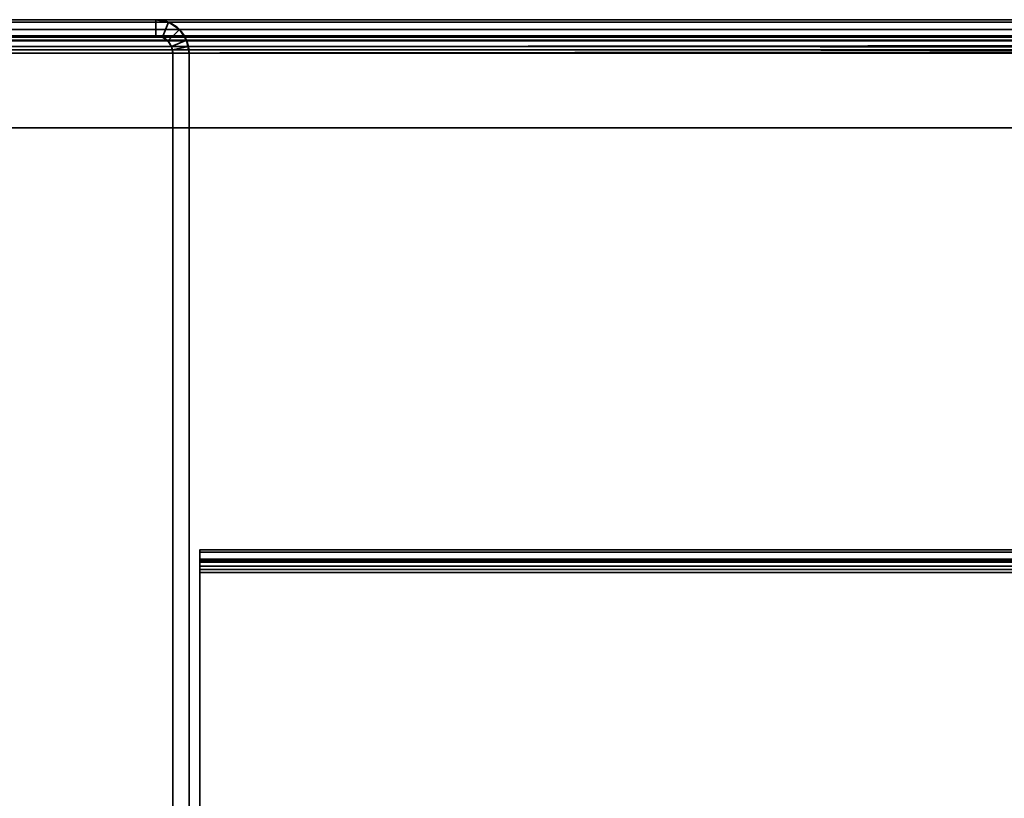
# Model space of a CAD drawing. Header units: millimetres. Extents: x -493 to 6693, y -115 to 145.
# Tile 138 of 256: x -314 to -223, y 73 to 145. Entities that reach past the tile are written whole.
import ezdxf

# ---------------------------------------------------------------- set-up
doc = ezdxf.new("R2010")
doc.units = ezdxf.units.MM
doc.layers.add('151', color=7, linetype='Continuous', true_color=0xffffff)

# ---------------------------------------------------------------- blocks, each defined once
blk = doc.blocks.new('UG_SURFACE_001')
at = {"layer": '151', "color": 252, "linetype": 'Continuous', "lineweight": 35}
for points in [[(-492.5, 135, 2200.25), (492.5, 135, 2200.25), (342.5, 135, 2050.25), (-342.5, 135, 2050.25)], [(492.5, -15, 2200.25), (492.5, 135, 2200.25), (-492.5, 135, 2200.25), (-492.5, -15, 2200.25)], [(-342.5, -15, 2050.25), (-342.5, 135, 2050.25), (342.5, 135, 2050.25), (342.5, -15, 2050.25)]]:
    blk.add_3dface(points, dxfattribs=at)
blk = doc.blocks.new('UG_SURFACE_085')
at = {"layer": '151', "color": 252, "linetype": 'Continuous', "lineweight": 35}
for points in [[(-301.08, 145, 2008.33), (-301.08, 145, -7.75), (-324.92, 145, -7.75), (-324.92, 145, 2032.17)], [(-301.08, 145, 2008.33), (-324.92, 145, 2032.17), (-324.92, 143.5, 2032.17), (-301.08, 143.5, 2008.33)], [(-324.92, 145, -7.75), (-301.08, 145, -7.75), (-301.08, 143.5, -7.75), (-324.92, 143.5, -7.75)], [(-299.901, 144.766, 2007.151), (-299.901, 144.766, -7.75), (-301.08, 145, -7.75), (-301.08, 145, 2008.33)], [(-301.08, 143.5, 2008.33), (-300.475, 143.38, 2007.725), (-299.901, 144.766, 2007.151), (-301.08, 145, 2008.33)], [(-301.08, 145, -7.75), (-299.901, 144.766, -7.75), (-300.475, 143.38, -7.75), (-301.08, 143.5, -7.75)], [(-300.475, 143.38, 2007.725), (-299.963, 143.037, 2007.213), (-298.902, 144.098, 2006.152), (-299.901, 144.766, 2007.151)], [(-299.963, 143.037, -7.75), (-300.475, 143.38, -7.75), (-299.901, 144.766, -7.75), (-298.902, 144.098, -7.75)], [(-298.902, 144.098, 2006.152), (-298.902, 144.098, -7.75), (-299.901, 144.766, -7.75), (-299.901, 144.766, 2007.151)], [(-298.234, 143.099, 2005.484), (-298.902, 144.098, 2006.152), (-299.963, 143.037, 2007.213), (-299.62, 142.525, 2006.87)], [(-298.902, 144.098, -7.75), (-298.234, 143.099, -7.75), (-299.62, 142.525, -7.75), (-299.963, 143.037, -7.75)], [(-298.234, 143.099, 2005.484), (-298.234, 143.099, -7.75), (-298.902, 144.098, -7.75), (-298.902, 144.098, 2006.152)], [(-301.08, 143.5, 2008.33), (-324.92, 143.5, 2032.17), (-324.92, 143.5, -7.75), (-301.08, 143.5, -7.75)], [(-301.08, 143.5, 2008.33), (-301.08, 143.5, -7.75), (-300.475, 143.38, -7.75), (-300.475, 143.38, 2007.725)], [(-300.475, 143.38, 2007.725), (-300.475, 143.38, -7.75), (-299.963, 143.037, -7.75), (-299.963, 143.037, 2007.213)], [(-299.963, 143.037, 2007.213), (-299.963, 143.037, -7.75), (-299.62, 142.525, -7.75), (-299.62, 142.525, 2006.87)], [(-298.059, 142.521, 2005.309), (-298.234, 143.099, 2005.484), (-299.62, 142.525, 2006.87), (-299.53, 142.228, 2006.78)], [(-299.5, 141.92, -7.75), (-299.62, 142.525, -7.75), (-298.234, 143.099, -7.75), (-298, 141.92, -7.75)], [(-298.234, 143.099, -7.75), (-298.234, 143.099, 2005.484), (-298.059, 142.521, 2005.309)], [(-298.059, 142.521, 2005.309), (-298, 141.92, -7.75), (-298.234, 143.099, -7.75)], [(-299.62, 142.525, -7.75), (-299.5, 141.92, -7.75), (-299.5, 141.92, 2006.75)], [(-299.5, 141.92, 2006.75), (-299.53, 142.228, 2006.78), (-299.62, 142.525, -7.75)], [(-299.53, 142.228, 2006.78), (-299.62, 142.525, 2006.87), (-299.62, 142.525, -7.75)], [(-298, 141.92, 2005.25), (-298.059, 142.521, 2005.309), (-299.53, 142.228, 2006.78), (-299.5, 141.92, 2006.75)], [(-299.5, 6.25, 2006.75), (-299.5, 141.92, 2006.75), (-299.5, 141.92, -7.75), (-299.5, 6.25, -7.75)], [(-299.5, 141.92, 2006.75), (-299.5, 6.25, 2006.75), (-298, 6.25, 2005.25), (-298, 141.92, 2005.25)], [(-298, 141.92, -7.75), (-298, 6.25, -7.75), (-299.5, 6.25, -7.75), (-299.5, 141.92, -7.75)], [(-298.059, 142.521, 2005.309), (-298, 141.92, 2005.25), (-298, 141.92, -7.75)], [(-298, 6.25, 2005.25), (-298, 6.25, -7.75), (-298, 141.92, -7.75), (-298, 141.92, 2005.25)]]:
    blk.add_3dface(points, dxfattribs=at)
blk = doc.blocks.new('UG_SURFACE_086')
at = {"layer": '151', "color": 252, "linetype": 'Continuous', "lineweight": 35}
for points in [[(-301.08, 145, 2008.33), (-301.08, 145, -7.75), (-324.92, 145, -7.75), (-324.92, 145, 2032.17)], [(-301.08, 145, 2008.33), (-324.92, 145, 2032.17), (-324.92, 143.5, 2032.17), (-301.08, 143.5, 2008.33)], [(-324.92, 145, -7.75), (-301.08, 145, -7.75), (-301.08, 143.5, -7.75), (-324.92, 143.5, -7.75)], [(-299.901, 144.766, 2007.151), (-299.901, 144.766, -7.75), (-301.08, 145, -7.75), (-301.08, 145, 2008.33)], [(-301.08, 143.5, 2008.33), (-300.475, 143.38, 2007.725), (-299.901, 144.766, 2007.151), (-301.08, 145, 2008.33)], [(-301.08, 145, -7.75), (-299.901, 144.766, -7.75), (-300.475, 143.38, -7.75), (-301.08, 143.5, -7.75)], [(-300.475, 143.38, 2007.725), (-299.963, 143.037, 2007.213), (-298.902, 144.098, 2006.152), (-299.901, 144.766, 2007.151)], [(-299.963, 143.037, -7.75), (-300.475, 143.38, -7.75), (-299.901, 144.766, -7.75), (-298.902, 144.098, -7.75)], [(-298.902, 144.098, 2006.152), (-298.902, 144.098, -7.75), (-299.901, 144.766, -7.75), (-299.901, 144.766, 2007.151)], [(-298.234, 143.099, 2005.484), (-298.902, 144.098, 2006.152), (-299.963, 143.037, 2007.213), (-299.62, 142.525, 2006.87)], [(-298.902, 144.098, -7.75), (-298.234, 143.099, -7.75), (-299.62, 142.525, -7.75), (-299.963, 143.037, -7.75)], [(-298.234, 143.099, 2005.484), (-298.234, 143.099, -7.75), (-298.902, 144.098, -7.75), (-298.902, 144.098, 2006.152)], [(-301.08, 143.5, 2008.33), (-324.92, 143.5, 2032.17), (-324.92, 143.5, -7.75), (-301.08, 143.5, -7.75)], [(-301.08, 143.5, 2008.33), (-301.08, 143.5, -7.75), (-300.475, 143.38, -7.75), (-300.475, 143.38, 2007.725)], [(-300.475, 143.38, 2007.725), (-300.475, 143.38, -7.75), (-299.963, 143.037, -7.75), (-299.963, 143.037, 2007.213)], [(-299.963, 143.037, 2007.213), (-299.963, 143.037, -7.75), (-299.62, 142.525, -7.75), (-299.62, 142.525, 2006.87)], [(-298.059, 142.521, 2005.309), (-298.234, 143.099, 2005.484), (-299.62, 142.525, 2006.87), (-299.53, 142.228, 2006.78)], [(-299.5, 141.92, -7.75), (-299.62, 142.525, -7.75), (-298.234, 143.099, -7.75), (-298, 141.92, -7.75)], [(-298.234, 143.099, -7.75), (-298.234, 143.099, 2005.484), (-298.059, 142.521, 2005.309)], [(-298.059, 142.521, 2005.309), (-298, 141.92, -7.75), (-298.234, 143.099, -7.75)], [(-299.62, 142.525, -7.75), (-299.5, 141.92, -7.75), (-299.5, 141.92, 2006.75)], [(-299.5, 141.92, 2006.75), (-299.53, 142.228, 2006.78), (-299.62, 142.525, -7.75)], [(-299.53, 142.228, 2006.78), (-299.62, 142.525, 2006.87), (-299.62, 142.525, -7.75)], [(-298, 141.92, 2005.25), (-298.059, 142.521, 2005.309), (-299.53, 142.228, 2006.78), (-299.5, 141.92, 2006.75)], [(-299.5, 6.25, 2006.75), (-299.5, 141.92, 2006.75), (-299.5, 141.92, -7.75), (-299.5, 6.25, -7.75)], [(-299.5, 141.92, 2006.75), (-299.5, 6.25, 2006.75), (-298, 6.25, 2005.25), (-298, 141.92, 2005.25)], [(-298, 141.92, -7.75), (-298, 6.25, -7.75), (-299.5, 6.25, -7.75), (-299.5, 141.92, -7.75)], [(-298.059, 142.521, 2005.309), (-298, 141.92, 2005.25), (-298, 141.92, -7.75)], [(-298, 6.25, 2005.25), (-298, 6.25, -7.75), (-298, 141.92, -7.75), (-298, 141.92, 2005.25)]]:
    blk.add_3dface(points, dxfattribs=at)
blk = doc.blocks.new('UG_SURFACE_088')
at = {"layer": '151', "color": 252, "linetype": 'Continuous', "lineweight": 35}
for points in [[(326.099, 144.766, 2033.349), (-326.099, 144.766, 2033.349), (-327.098, 144.098, 2034.348), (327.098, 144.098, 2034.348)], [(324.92, 145, 2032.17), (-324.92, 145, 2032.17), (-326.099, 144.766, 2033.349), (326.099, 144.766, 2033.349)], [(-324.92, 145, 2032.17), (-301.08, 145, 2008.33), (-301.08, 143.5, 2008.33), (-324.92, 143.5, 2032.17)], [(-301.08, 145, 2008.33), (-324.92, 145, 2032.17), (324.92, 145, 2032.17), (301.08, 145, 2008.33)], [(299.901, 144.766, 2007.151), (-299.901, 144.766, 2007.151), (-301.08, 145, 2008.33), (301.08, 145, 2008.33)], [(-301.08, 145, 2008.33), (-299.901, 144.766, 2007.151), (-300.475, 143.38, 2007.725), (-301.08, 143.5, 2008.33)], [(-299.901, 144.766, 2007.151), (-298.902, 144.098, 2006.152), (-299.963, 143.037, 2007.213), (-300.475, 143.38, 2007.725)], [(298.902, 144.098, 2006.152), (-298.902, 144.098, 2006.152), (-299.901, 144.766, 2007.151), (299.901, 144.766, 2007.151)], [(327.098, 144.098, 2034.348), (-327.098, 144.098, 2034.348), (-327.766, 143.099, 2035.016), (327.766, 143.099, 2035.016)], [(-299.62, 142.525, 2006.87), (-299.963, 143.037, 2007.213), (-298.902, 144.098, 2006.152), (-298.234, 143.099, 2005.484)], [(298.234, 143.099, 2005.484), (-298.234, 143.099, 2005.484), (-298.902, 144.098, 2006.152), (298.902, 144.098, 2006.152)], [(327.941, 142.521, 2035.191), (327.766, 143.099, 2035.016), (-327.766, 143.099, 2035.016), (-327.941, 142.521, 2035.191)], [(326.38, 142.525, 2033.63), (-326.38, 142.525, 2033.63), (-326.037, 143.037, 2033.287), (326.037, 143.037, 2033.287)], [(326.037, 143.037, 2033.287), (-326.037, 143.037, 2033.287), (-325.525, 143.38, 2032.775), (325.525, 143.38, 2032.775)], [(325.525, 143.38, 2032.775), (-325.525, 143.38, 2032.775), (-324.92, 143.5, 2032.17), (324.92, 143.5, 2032.17)], [(-301.08, 143.5, 2008.33), (301.08, 143.5, 2008.33), (324.92, 143.5, 2032.17), (-324.92, 143.5, 2032.17)], [(301.08, 143.5, 2008.33), (-301.08, 143.5, 2008.33), (-300.475, 143.38, 2007.725), (300.475, 143.38, 2007.725)], [(300.475, 143.38, 2007.725), (-300.475, 143.38, 2007.725), (-299.963, 143.037, 2007.213), (299.963, 143.037, 2007.213)], [(299.963, 143.037, 2007.213), (-299.963, 143.037, 2007.213), (-299.62, 142.525, 2006.87), (299.62, 142.525, 2006.87)], [(-299.53, 142.228, 2006.78), (-299.62, 142.525, 2006.87), (-298.234, 143.099, 2005.484), (-298.059, 142.521, 2005.309)], [(-298.059, 142.521, 2005.309), (-298.234, 143.099, 2005.484), (298.234, 143.099, 2005.484)], [(-298.059, 142.521, 2005.309), (298.234, 143.099, 2005.484), (298.059, 142.521, 2005.309)], [(-328, 141.92, 2035.25), (328, 141.92, 2035.25), (327.941, 142.521, 2035.191)], [(-327.941, 142.521, 2035.191), (-328, 141.92, 2035.25), (327.941, 142.521, 2035.191)], [(-328, 141.92, 2035.25), (-328, 135, 2035.25), (328, 135, 2035.25), (328, 141.92, 2035.25)], [(326.47, 142.228, 2033.72), (-326.5, 141.92, 2033.75), (-326.47, 142.228, 2033.72)], [(326.47, 142.228, 2033.72), (326.5, 141.92, 2033.75), (-326.5, 141.92, 2033.75)], [(-326.5, 141.92, 2033.75), (326.5, 141.92, 2033.75), (326.5, 135, 2033.75), (-326.5, 135, 2033.75)], [(-326.47, 142.228, 2033.72), (-326.38, 142.525, 2033.63), (326.38, 142.525, 2033.63), (326.47, 142.228, 2033.72)], [(299.53, 142.228, 2006.78), (-299.62, 142.525, 2006.87), (-299.53, 142.228, 2006.78)], [(299.53, 142.228, 2006.78), (299.62, 142.525, 2006.87), (-299.62, 142.525, 2006.87)], [(-299.5, 141.92, 2006.75), (-299.53, 142.228, 2006.78), (-298.059, 142.521, 2005.309), (-298, 141.92, 2005.25)], [(-299.53, 142.228, 2006.78), (299.5, 141.92, 2006.75), (299.53, 142.228, 2006.78)], [(-299.53, 142.228, 2006.78), (-299.5, 141.92, 2006.75), (299.5, 141.92, 2006.75)], [(-299.5, 6.25, 2006.75), (299.5, 6.25, 2006.75), (299.5, 141.92, 2006.75), (-299.5, 141.92, 2006.75)], [(-298, 141.92, 2005.25), (-298, 6.25, 2005.25), (-299.5, 6.25, 2006.75), (-299.5, 141.92, 2006.75)], [(298.059, 142.521, 2005.309), (-298, 141.92, 2005.25), (-298.059, 142.521, 2005.309)], [(298.059, 142.521, 2005.309), (298, 141.92, 2005.25), (-298, 141.92, 2005.25)], [(-298, 6.25, 2005.25), (-298, 141.92, 2005.25), (298, 141.92, 2005.25), (298, 6.25, 2005.25)], [(-326.5, 135, 2033.75), (326.5, 135, 2033.75), (328, 135, 2035.25), (-328, 135, 2035.25)]]:
    blk.add_3dface(points, dxfattribs=at)
blk = doc.blocks.new('UG_SURFACE_094')
at = {"layer": '151', "color": 252, "linetype": 'Continuous', "lineweight": 35}
for points in [[(297, 96.014, -10.533), (297, 95.014, -10.533), (-297, 95.014, -10.533), (-297, 96.014, -10.533)], [(297, 96.014, -10.533), (-297, 96.014, -10.533), (-297, 96.014, -4.442), (297, 96.014, -4.442)], [(-297, 95.785, -3.379), (297, 95.785, -3.379), (297, 96.014, -4.442), (-297, 96.014, -4.442)], [(-297, 96.014, -4.442), (-297, 96.014, -10.533), (-297, 95.014, -10.533), (-297, 95.014, -4.442)], [(-297, 95.014, -4.442), (-297, 94.874, -3.791), (-297, 95.785, -3.379), (-297, 96.014, -4.442)], [(-297, 95.138, -2.505), (297, 95.138, -2.505), (297, 95.785, -3.379), (-297, 95.785, -3.379)], [(-297, 95.138, -2.505), (-297, 95.785, -3.379), (-297, 94.874, -3.791), (-297, 94.478, -3.256)], [(-297, 94.189, -1.975), (297, 94.189, -1.975), (297, 95.138, -2.505), (-297, 95.138, -2.505)], [(-297, 94.189, -1.975), (-297, 95.138, -2.505), (-297, 94.478, -3.256), (-297, 93.896, -2.932)], [(297, 95.014, -10.533), (297, 95.014, -4.442), (-297, 95.014, -4.442), (-297, 95.014, -10.533)], [(-297, 95.014, -4.442), (297, 95.014, -4.442), (297, 94.874, -3.791), (-297, 94.874, -3.791)], [(-297, 94.874, -3.791), (297, 94.874, -3.791), (297, 94.478, -3.256), (-297, 94.478, -3.256)], [(-297, 94.478, -3.256), (297, 94.478, -3.256), (297, 93.896, -2.932), (-297, 93.896, -2.932)], [(297, 94.189, -1.975), (-297, 94.189, -1.975), (-297, 64.383, 7.137), (297, 64.383, 7.137)], [(-297, 64.383, 7.137), (-297, 94.189, -1.975), (-297, 93.896, -2.932), (-297, 64.091, 6.181)], [(297, 93.896, -2.932), (297, 64.091, 6.181), (-297, 64.091, 6.181), (-297, 93.896, -2.932)]]:
    blk.add_3dface(points, dxfattribs=at)

msp = doc.modelspace()

# ---------------------------------------------------------------- linework, layer by layer
at = {"layer": '151', "color": 253, "linetype": 'Continuous', "lineweight": -3}
for p, q in [((-324.92, 145, -7.75), (-301.08, 145, -7.75)), ((-301.08, 145, 2008.33), (-324.92, 145, 2032.17)), ((-301.08, 145, 2008.33), (-324.92, 145, 2032.17)), ((-301.08, 145, 2008.33), (-324.92, 145, 2032.17)), ((-324.92, 145, -7.75), (-301.08, 145, -7.75)), ((324.92, 145, 2032.17), (-324.92, 145, 2032.17)), ((-301.08, 145, 2008.33), (-301.08, 145, -7.75)), ((-301.08, 145, 2008.33), (-301.08, 145, -7.75)), ((301.08, 145, 2008.33), (-301.08, 145, 2008.33)), ((-324.92, 143.5, -7.75), (-301.08, 143.5, -7.75)), ((-301.08, 143.5, 2008.33), (-324.92, 143.5, 2032.17)), ((-301.08, 143.5, 2008.33), (-324.92, 143.5, 2032.17)), ((324.92, 143.5, 2032.17), (-324.92, 143.5, 2032.17)), ((-324.92, 143.5, -7.75), (-301.08, 143.5, -7.75)), ((-301.08, 143.5, 2008.33), (-324.92, 143.5, 2032.17)), ((301.08, 143.5, 2008.33), (-301.08, 143.5, 2008.33)), ((-301.08, 143.5, 2008.33), (-301.08, 143.5, -7.75)), ((-301.08, 143.5, 2008.33), (-301.08, 143.5, -7.75)), ((328, 141.92, 2035.25), (-328, 141.92, 2035.25)), ((326.5, 141.92, 2033.75), (-326.5, 141.92, 2033.75)), ((-299.5, 141.92, 2006.75), (-299.5, 141.92, -7.75)), ((299.5, 141.92, 2006.75), (-299.5, 141.92, 2006.75)), ((-299.5, 141.92, -7.75), (-299.5, 6.25, -7.75)), ((-299.5, 6.25, 2006.75), (-299.5, 141.92, 2006.75)), ((-299.5, 141.92, -7.75), (-299.5, 6.25, -7.75)), ((-299.5, 6.25, 2006.75), (-299.5, 141.92, 2006.75)), ((-299.5, 6.25, 2006.75), (-299.5, 141.92, 2006.75)), ((-299.5, 141.92, 2006.75), (-299.5, 141.92, -7.75)), ((298, 141.92, 2005.25), (-298, 141.92, 2005.25)), ((-298, 6.25, 2005.25), (-298, 141.92, 2005.25)), ((-298, 141.92, 2005.25), (-298, 141.92, -7.75)), ((-298, 141.92, -7.75), (-298, 6.25, -7.75)), ((-298, 6.25, 2005.25), (-298, 141.92, 2005.25)), ((-298, 6.25, 2005.25), (-298, 141.92, 2005.25)), ((-298, 141.92, 2005.25), (-298, 141.92, -7.75)), ((-298, 141.92, -7.75), (-298, 6.25, -7.75)), ((-492.5, 135, 2200.25), (492.5, 135, 2200.25)), ((342.5, 135, 2050.25), (-342.5, 135, 2050.25)), ((328, 135, 2035.25), (-328, 135, 2035.25)), ((326.5, 135, 2033.75), (-326.5, 135, 2033.75)), ((297, 96.014, -10.533), (-297, 96.014, -10.533)), ((-297, 95.014, -10.533), (-297, 96.014, -10.533)), ((297, 96.014, -4.442), (-297, 96.014, -4.442)), ((-297, 96.014, -10.533), (-297, 96.014, -4.442)), ((297, 95.014, -10.533), (-297, 95.014, -10.533)), ((-297, 95.014, -10.533), (-297, 95.014, -4.442)), ((297, 95.014, -4.442), (-297, 95.014, -4.442)), ((-297, 94.189, -1.975), (-297, 64.383, 7.137)), ((297, 94.189, -1.975), (-297, 94.189, -1.975)), ((-297, 93.896, -2.932), (-297, 64.091, 6.181)), ((297, 93.896, -2.932), (-297, 93.896, -2.932))]:
    msp.add_line(p, q, dxfattribs=at)
at = {"layer": '151', "color": 253, "linetype": 'Continuous', "lineweight": -3, "extrusion": (0, 0, -1)}
for radius in [3.08, 3.08, 1.58, 1.58]:
    msp.add_arc((301.08, 141.92, 7.75), radius, 90, 180, dxfattribs=at)
at = {"layer": '151', "color": 253, "linetype": 'Continuous', "lineweight": -3, "extrusion": (1, 0, 0)}
for radius in [2.58, 1.58]:
    msp.add_arc((93.434, -4.442, -297), radius, 0, 73, dxfattribs=at)
at = {"layer": '151', "color": 253, "linetype": 'Continuous', "lineweight": -3, "extrusion": (0.707107, 6.12323e-17, 0.707107)}
for major_axis in [(-3.08, 0, 3.08), (-3.08, 0, 3.08), (-3.08, 0, 3.08), (-1.58, 0, 1.58), (-1.58, 0, 1.58), (-1.58, 0, 1.58)]:
    msp.add_ellipse((-301.08, 141.92, 2008.33), major_axis=major_axis, ratio=0.707107, start_param=3.141593, end_param=4.712389, dxfattribs=at)

# ---------------------------------------------------------------- block references
at = {"layer": '151', "color": 253, "linetype": 'Continuous', "lineweight": -3}
for name in ['UG_SURFACE_085', 'UG_SURFACE_086', 'UG_SURFACE_088', 'UG_SURFACE_001', 'UG_SURFACE_094']:
    msp.add_blockref(name, (0, 0), dxfattribs=at)

doc.saveas('drawing.dxf')
